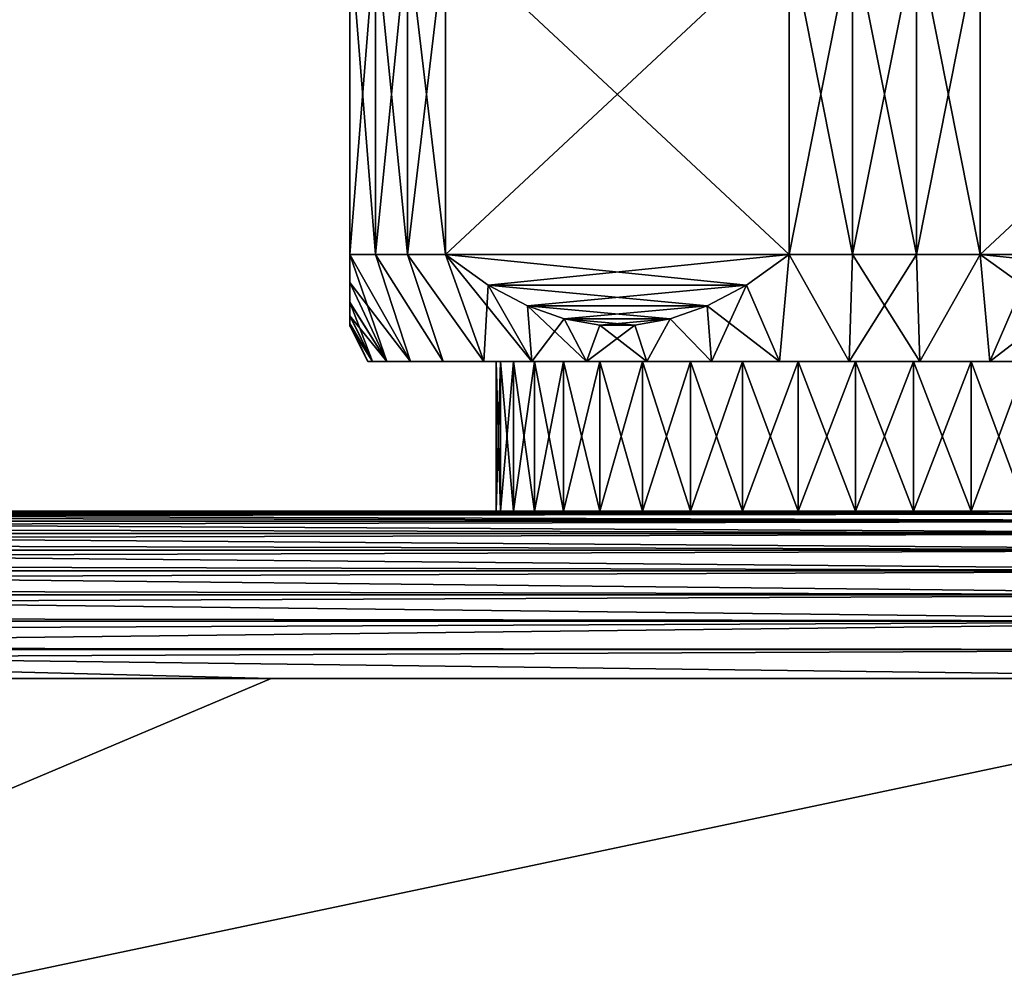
# Model space of a CAD drawing. Header units: metres. Extents: x -105 to 105, y -71 to 59.
# Tile 107 of 117: x 51 to 78, y 5 to 32. Entities that reach past the tile are written whole.
import ezdxf

# ---------------------------------------------------------------- set-up
doc = ezdxf.new("R2010")
doc.units = ezdxf.units.M
doc.layers.add('solid_WAMAS_150_SW0001', color=7, linetype='CONTINUOUS')

msp = doc.modelspace()

# ---------------------------------------------------------------- linework, layer by layer
at = {"layer": 'solid_WAMAS_150_SW0001'}
for points in [[(60, 34.450001, 5.567764), (60, 25.450001, 5.567764), (60.71711, 25.450001, 7.211034)], [(60, 25.450001, -5.567764), (60, 25.450001, 5.567764), (60, 34.450001, 5.567764)], [(60, 34.450001, 5.567764), (60.71711, 25.450001, 7.211034), (60.71711, 34.450001, 7.211034)], [(60, 34.450001, -5.567764), (60, 25.450001, -5.567764), (60, 34.450001, 5.567764)], [(60.71711, 34.450001, -7.211034), (60.71711, 25.450001, -7.211034), (60, 25.450001, -5.567764)], [(60, 34.450001, -5.567764), (60.71711, 34.450001, -7.211034), (60, 25.450001, -5.567764)], [(60.71711, 34.450001, 7.211034), (60.71711, 25.450001, 7.211034), (61.613617, 25.450001, 8.763829)], [(60.71711, 34.450001, 7.211034), (61.613617, 25.450001, 8.763829), (61.613617, 34.450001, 8.763829)], [(61.613617, 34.450001, -8.763829), (61.613617, 25.450001, -8.763829), (60.71711, 25.450001, -7.211034)], [(60.71711, 34.450001, -7.211034), (61.613617, 34.450001, -8.763829), (60.71711, 25.450001, -7.211034)], [(61.613617, 34.450001, 8.763829), (61.613617, 25.450001, 8.763829), (62.678173, 25.450001, 10.206499)], [(61.613617, 34.450001, 8.763829), (62.678173, 25.450001, 10.206499), (62.678173, 34.450001, 10.206499)], [(62.678173, 34.450001, -10.206499), (62.678173, 25.450001, -10.206499), (61.613617, 25.450001, -8.763829)], [(61.613617, 34.450001, -8.763829), (62.678173, 34.450001, -10.206499), (61.613617, 25.450001, -8.763829)], [(72.321823, 34.450001, 15.774263), (62.678173, 25.450001, 10.206499), (72.321823, 25.450001, 15.774263)], [(62.678173, 34.450001, 10.206499), (62.678173, 25.450001, 10.206499), (72.321823, 34.450001, 15.774263)], [(62.678173, 34.450001, -10.206499), (72.321823, 25.450001, -15.774263), (62.678173, 25.450001, -10.206499)], [(72.321823, 34.450001, -15.774263), (72.321823, 25.450001, -15.774263), (62.678173, 34.450001, -10.206499)], [(72.321823, 34.450001, 15.774263), (72.321823, 25.450001, 15.774263), (74.103493, 25.450001, 15.974864)], [(72.321823, 34.450001, 15.774263), (74.103493, 25.450001, 15.974864), (74.103493, 34.450001, 15.974864)], [(74.103493, 34.450001, -15.974864), (74.103493, 25.450001, -15.974864), (72.321823, 25.450001, -15.774263)], [(74.103493, 34.450001, -15.974864), (72.321823, 25.450001, -15.774263), (72.321823, 34.450001, -15.774263)], [(74.103493, 34.450001, 15.974864), (74.103493, 25.450001, 15.974864), (75.896507, 25.450001, 15.974864)], [(74.103493, 34.450001, 15.974864), (75.896507, 25.450001, 15.974864), (75.896507, 34.450001, 15.974864)], [(75.896507, 34.450001, -15.974864), (75.896507, 25.450001, -15.974864), (74.103493, 25.450001, -15.974864)], [(75.896507, 34.450001, -15.974864), (74.103493, 25.450001, -15.974864), (74.103493, 34.450001, -15.974864)], [(75.896507, 34.450001, 15.974864), (75.896507, 25.450001, 15.974864), (77.678177, 25.450001, 15.774263)], [(75.896507, 34.450001, 15.974864), (77.678177, 25.450001, 15.774263), (77.678177, 34.450001, 15.774263)], [(77.678177, 34.450001, -15.774263), (77.678177, 25.450001, -15.774263), (75.896507, 25.450001, -15.974864)], [(77.678177, 34.450001, -15.774263), (75.896507, 25.450001, -15.974864), (75.896507, 34.450001, -15.974864)], [(87.321823, 34.450001, 10.206499), (77.678177, 25.450001, 15.774263), (87.321823, 25.450001, 10.206499)], [(77.678177, 34.450001, 15.774263), (77.678177, 25.450001, 15.774263), (87.321823, 34.450001, 10.206499)], [(77.678177, 34.450001, -15.774263), (87.321823, 25.450001, -10.206499), (77.678177, 25.450001, -15.774263)], [(87.321823, 34.450001, -10.206499), (87.321823, 25.450001, -10.206499), (77.678177, 34.450001, -15.774263)], [(60, 25.450001, -5.567764), (61.700455, 22.450001, -5.776861), (61.037701, 22.450001, -3.912051)], [(60, 25.450001, -5.567764), (60.71711, 25.450001, -7.211034), (61.700455, 22.450001, -5.776861)], [(60, 24.669369, -4.320009), (60, 25.450001, -5.567764), (61.037701, 22.450001, -3.912051)], [(60, 25.450001, 5.567764), (60, 24.667282, 4.316241), (61.700455, 22.450001, 5.776861)], [(60.71711, 25.450001, 7.211034), (60, 25.450001, 5.567764), (61.700455, 22.450001, 5.776861)], [(60, 24.669369, -4.320009), (60, 24.667282, 4.316241), (60, 25.450001, 5.567764)], [(60, 24.669369, -4.320009), (60, 25.450001, 5.567764), (60, 25.450001, -5.567764)], [(60.71711, 25.450001, -7.211034), (62.610931, 22.450001, -7.533991), (61.700455, 22.450001, -5.776861)], [(60.71711, 25.450001, -7.211034), (61.613617, 25.450001, -8.763829), (62.610931, 22.450001, -7.533991)], [(60.71711, 25.450001, 7.211034), (61.700455, 22.450001, 5.776861), (62.610931, 22.450001, 7.533991)], [(61.613617, 25.450001, 8.763829), (60.71711, 25.450001, 7.211034), (62.610931, 22.450001, 7.533991)], [(61.613617, 25.450001, -8.763829), (63.752163, 22.450001, -9.150748), (62.610931, 22.450001, -7.533991)], [(61.613617, 25.450001, -8.763829), (62.678173, 25.450001, -10.206499), (63.752163, 22.450001, -9.150748)], [(61.613617, 25.450001, 8.763829), (62.610931, 22.450001, 7.533991), (63.752163, 22.450001, 9.150748)], [(62.678173, 25.450001, 10.206499), (61.613617, 25.450001, 8.763829), (63.752163, 22.450001, 9.150748)], [(62.678173, 25.450001, -10.206499), (63.878506, 24.593977, -10.899509), (63.752163, 22.450001, -9.150748)], [(62.678173, 25.450001, 10.206499), (63.752163, 22.450001, 9.150748), (65.102921, 22.450001, 10.597063)], [(63.87851, 24.593975, 10.899512), (62.678173, 25.450001, 10.206499), (65.102921, 22.450001, 10.597063)], [(72.321823, 25.450001, 15.774263), (62.678173, 25.450001, 10.206499), (63.87851, 24.593975, 10.899512)], [(62.678173, 25.450001, -10.206499), (72.321823, 25.450001, -15.774263), (71.12149, 24.593975, -15.081249)], [(62.678173, 25.450001, -10.206499), (71.12149, 24.593975, -15.081249), (63.878506, 24.593977, -10.899509)], [(72.321823, 25.450001, 15.774263), (63.87851, 24.593975, 10.899512), (71.121498, 24.593977, 15.081252)], [(71.12149, 24.593975, -15.081249), (72.321823, 25.450001, -15.774263), (72.04985, 22.450001, -14.196712)], [(72.321823, 25.450001, 15.774263), (71.121498, 24.593977, 15.081252), (72.04985, 22.450001, 14.196712)], [(72.321823, 25.450001, -15.774263), (74.010468, 22.450001, -14.466196), (72.04985, 22.450001, -14.196712)], [(72.321823, 25.450001, 15.774263), (72.04985, 22.450001, 14.196712), (74.010468, 22.450001, 14.466196)], [(72.321823, 25.450001, -15.774263), (74.103493, 25.450001, -15.974864), (74.010468, 22.450001, -14.466196)], [(74.103493, 25.450001, 15.974864), (72.321823, 25.450001, 15.774263), (74.010468, 22.450001, 14.466196)], [(75.896507, 25.450001, -15.974864), (75.989532, 22.450001, -14.466196), (74.010468, 22.450001, -14.466196)], [(74.103493, 25.450001, -15.974864), (75.896507, 25.450001, -15.974864), (74.010468, 22.450001, -14.466196)], [(74.103493, 25.450001, 15.974864), (74.010468, 22.450001, 14.466196), (75.989532, 22.450001, 14.466196)], [(75.896507, 25.450001, 15.974864), (74.103493, 25.450001, 15.974864), (75.989532, 22.450001, 14.466196)], [(75.896507, 25.450001, -15.974864), (77.678177, 25.450001, -15.774263), (75.989532, 22.450001, -14.466196)], [(77.678177, 25.450001, 15.774263), (75.896507, 25.450001, 15.974864), (75.989532, 22.450001, 14.466196)], [(77.678177, 25.450001, -15.774263), (77.95015, 22.450001, -14.196712), (75.989532, 22.450001, -14.466196)], [(77.678177, 25.450001, 15.774263), (75.989532, 22.450001, 14.466196), (77.95015, 22.450001, 14.196712)], [(77.678177, 25.450001, -15.774263), (78.878502, 24.593977, -15.081252), (77.95015, 22.450001, -14.196712)], [(78.87851, 24.593975, 15.081249), (77.678177, 25.450001, 15.774263), (77.95015, 22.450001, 14.196712)], [(87.321823, 25.450001, 10.206499), (77.678177, 25.450001, 15.774263), (78.87851, 24.593975, 15.081249)], [(77.678177, 25.450001, -15.774263), (87.321823, 25.450001, -10.206499), (86.12149, 24.593975, -10.899512)], [(77.678177, 25.450001, -15.774263), (86.12149, 24.593975, -10.899512), (78.878502, 24.593977, -15.081252)], [(60, 24.110891, -3.165866), (60, 24.669369, -4.320009), (61.037701, 22.450001, -3.912051)], [(60, 24.110891, -3.165866), (60, 24.667282, 4.316241), (60, 24.669369, -4.320009)], [(60, 24.667282, 4.316241), (61.037701, 22.450001, 3.912051), (61.700455, 22.450001, 5.776861)], [(60, 24.667282, 4.316241), (60, 24.108868, 3.160959), (61.037701, 22.450001, 3.912051)], [(60, 24.110891, -3.165866), (60, 24.108868, 3.160959), (60, 24.667282, 4.316241)], [(63.878506, 24.593977, -10.899509), (65.102921, 22.450001, -10.597063), (63.752163, 22.450001, -9.150748)], [(63.878506, 24.593977, -10.899509), (64.978249, 24.010044, -11.534449), (65.102921, 22.450001, -10.597063)], [(63.878506, 24.593977, -10.899509), (71.12149, 24.593975, -15.081249), (70.021751, 24.010044, -14.446314)], [(63.878506, 24.593977, -10.899509), (70.021751, 24.010044, -14.446314), (64.978249, 24.010044, -11.534449)], [(71.121498, 24.593977, 15.081252), (63.87851, 24.593975, 10.899512), (64.978249, 24.010044, 11.534449)], [(64.978249, 24.010044, 11.534449), (63.87851, 24.593975, 10.899512), (65.102921, 22.450001, 10.597063)], [(71.121498, 24.593977, 15.081252), (64.978249, 24.010044, 11.534449), (70.021751, 24.010044, 14.446314)], [(71.121498, 24.593977, 15.081252), (70.021751, 24.010044, 14.446314), (72.04985, 22.450001, 14.196712)], [(70.021751, 24.010044, -14.446314), (71.12149, 24.593975, -15.081249), (70.144279, 22.450001, -13.662795)], [(71.12149, 24.593975, -15.081249), (72.04985, 22.450001, -14.196712), (70.144279, 22.450001, -13.662795)], [(78.878502, 24.593977, -15.081252), (79.978249, 24.010044, -14.446314), (77.95015, 22.450001, -14.196712)], [(78.87851, 24.593975, 15.081249), (77.95015, 22.450001, 14.196712), (79.855721, 22.450001, 13.662795)], [(60, 24.110891, -3.165866), (61.037701, 22.450001, -3.912051), (60.635044, 22.450001, -1.974346)], [(60, 23.736134, -2.076649), (60, 24.110891, -3.165866), (60.635044, 22.450001, -1.974346)], [(60, 23.736134, -2.076649), (60, 24.108868, 3.160959), (60, 24.110891, -3.165866)], [(60, 24.108868, 3.160959), (60, 23.734974, 2.072417), (61.037701, 22.450001, 3.912051)], [(60, 23.736134, -2.076649), (60, 23.734974, 2.072417), (60, 24.108868, 3.160959)], [(64.978249, 24.010044, -11.534449), (66.012009, 23.64616, -12.13129), (65.102921, 22.450001, -10.597063)], [(64.978249, 24.010044, 11.534449), (65.102921, 22.450001, 10.597063), (66.638138, 22.450001, 11.846061)], [(66.012009, 23.646162, 12.131289), (64.978249, 24.010044, 11.534449), (66.638138, 22.450001, 11.846061)], [(70.021751, 24.010044, 14.446314), (64.978249, 24.010044, 11.534449), (66.012009, 23.646162, 12.131289)], [(64.978249, 24.010044, -11.534449), (70.021751, 24.010044, -14.446314), (68.987991, 23.646162, -13.849474)], [(64.978249, 24.010044, -11.534449), (68.987991, 23.646162, -13.849474), (66.012009, 23.64616, -12.13129)], [(70.021751, 24.010044, 14.446314), (66.012009, 23.646162, 12.131289), (68.987991, 23.64616, 13.849471)], [(68.987991, 23.646162, -13.849474), (70.021751, 24.010044, -14.446314), (70.144279, 22.450001, -13.662795)], [(70.021751, 24.010044, 14.446314), (68.987991, 23.64616, 13.849471), (70.144279, 22.450001, 13.662795)], [(70.021751, 24.010044, 14.446314), (70.144279, 22.450001, 13.662795), (72.04985, 22.450001, 14.196712)], [(79.978249, 24.010044, -14.446314), (79.855721, 22.450001, -13.662795), (77.95015, 22.450001, -14.196712)], [(60, 23.52043, -1.028423), (60, 23.736134, -2.076649), (60.635044, 22.450001, -1.974346)], [(60, 23.52043, -1.028423), (60, 23.734974, 2.072417), (60, 23.736134, -2.076649)], [(60, 23.734974, 2.072417), (60.635044, 22.450001, 1.974346), (61.037701, 22.450001, 3.912051)], [(60, 23.734974, 2.072417), (60, 23.520102, 1.026024), (60.635044, 22.450001, 1.974346)], [(60, 23.52043, -1.028423), (60, 23.520102, 1.026024), (60, 23.734974, 2.072417)], [(60, 23.52043, -1.028423), (60.635044, 22.450001, -1.974346), (60.5, 22.450001)], [(60, 23.52043, -1.028423), (60.5, 22.450001), (60, 23.450001)], [(60, 23.52043, -1.028423), (60, 23.450001), (60, 23.520102, 1.026024)], [(60, 23.520102, 1.026024), (60, 23.450001), (60.635044, 22.450001, 1.974346)], [(66.012009, 23.64616, -12.13129), (66.638138, 22.450001, -11.846061), (65.102921, 22.450001, -10.597063)], [(67.008034, 23.471506, 12.706343), (66.012009, 23.646162, 12.131289), (66.638138, 22.450001, 11.846061)], [(68.987991, 23.64616, 13.849471), (66.012009, 23.646162, 12.131289), (67.008034, 23.471506, 12.706343)], [(66.012009, 23.64616, -12.13129), (68.987991, 23.646162, -13.849474), (67.991966, 23.471506, -13.274419)], [(66.012009, 23.64616, -12.13129), (67.008041, 23.471506, -12.706347), (66.638138, 22.450001, -11.846061)], [(66.012009, 23.64616, -12.13129), (67.991966, 23.471506, -13.274419), (67.008041, 23.471506, -12.706347)], [(68.987991, 23.64616, 13.849471), (67.008034, 23.471506, 12.706343), (67.991959, 23.471506, 13.274415)], [(68.987991, 23.64616, 13.849471), (67.991959, 23.471506, 13.274415), (68.32914, 22.450001, 12.874376)], [(67.991966, 23.471506, -13.274419), (68.987991, 23.646162, -13.849474), (68.32914, 22.450001, -12.874376)], [(68.987991, 23.646162, -13.849474), (70.144279, 22.450001, -13.662795), (68.32914, 22.450001, -12.874376)], [(68.987991, 23.64616, 13.849471), (68.32914, 22.450001, 12.874376), (70.144279, 22.450001, 13.662795)], [(60, 23.450001), (60.5, 22.450001), (60.635044, 22.450001, 1.974346)], [(67.991966, 23.471506, -13.274419), (68.32914, 22.450001, -12.874376), (66.638138, 22.450001, -11.846061)], [(67.008041, 23.471506, -12.706347), (67.991966, 23.471506, -13.274419), (66.638138, 22.450001, -11.846061)], [(67.008034, 23.471506, 12.706343), (66.638138, 22.450001, 11.846061), (68.32914, 22.450001, 12.874376)], [(67.991959, 23.471506, 13.274415), (67.008034, 23.471506, 12.706343), (68.32914, 22.450001, 12.874376)], [(60.5, 22.450001), (64.099998, 22.450001), (64.221741, 22.450001, 1.624555)], [(60.5, 22.450001), (60.635044, 22.450001, -1.974346), (64.099998, 22.450001)], [(60.635044, 22.450001, 1.974346), (60.5, 22.450001), (64.221741, 22.450001, 1.624555)], [(60.635044, 22.450001, -1.974346), (64.221741, 22.450001, -1.624555), (64.099998, 22.450001)], [(60.635044, 22.450001, 1.974346), (64.221741, 22.450001, 1.624555), (64.584259, 22.450001, 3.212844)], [(61.037701, 22.450001, 3.912051), (60.635044, 22.450001, 1.974346), (64.584259, 22.450001, 3.212844)], [(60.635044, 22.450001, -1.974346), (64.584259, 22.450001, -3.212844), (64.221741, 22.450001, -1.624555)], [(60.635044, 22.450001, -1.974346), (61.037701, 22.450001, -3.912051), (64.584259, 22.450001, -3.212844)], [(61.037701, 22.450001, 3.912051), (64.584259, 22.450001, 3.212844), (65.179436, 22.450001, 4.729321)], [(61.700455, 22.450001, 5.776861), (61.037701, 22.450001, 3.912051), (65.179436, 22.450001, 4.729321)], [(61.037701, 22.450001, -3.912051), (65.179436, 22.450001, -4.729321), (64.584259, 22.450001, -3.212844)], [(61.037701, 22.450001, -3.912051), (61.700455, 22.450001, -5.776861), (65.179436, 22.450001, -4.729321)], [(61.700455, 22.450001, 5.776861), (65.179436, 22.450001, 4.729321), (65.994003, 22.450001, 6.140199)], [(61.700455, 22.450001, 5.776861), (65.994003, 22.450001, 6.140199), (67.009727, 22.450001, 7.413873)], [(62.610931, 22.450001, 7.533991), (61.700455, 22.450001, 5.776861), (67.009727, 22.450001, 7.413873)], [(61.700455, 22.450001, -5.776861), (65.994003, 22.450001, -6.140199), (65.179436, 22.450001, -4.729321)], [(61.700455, 22.450001, -5.776861), (62.610931, 22.450001, -7.533991), (65.994003, 22.450001, -6.140199)], [(62.610931, 22.450001, 7.533991), (67.009727, 22.450001, 7.413873), (68.203964, 22.450001, 8.521966)], [(63.752163, 22.450001, 9.150748), (62.610931, 22.450001, 7.533991), (68.203964, 22.450001, 8.521966)], [(62.610931, 22.450001, -7.533991), (68.203964, 22.450001, -8.521966), (67.009727, 22.450001, -7.413873)], [(62.610931, 22.450001, -7.533991), (63.752163, 22.450001, -9.150748), (68.203964, 22.450001, -8.521966)], [(62.610931, 22.450001, -7.533991), (67.009727, 22.450001, -7.413873), (65.994003, 22.450001, -6.140199)], [(63.752163, 22.450001, 9.150748), (68.203964, 22.450001, 8.521966), (69.550003, 22.450001, 9.439677)], [(63.752163, 22.450001, 9.150748), (69.550003, 22.450001, 9.439677), (71.017776, 22.450001, 10.146522)], [(65.102921, 22.450001, 10.597063), (63.752163, 22.450001, 9.150748), (71.017776, 22.450001, 10.146522)], [(63.752163, 22.450001, -9.150748), (69.550003, 22.450001, -9.439677), (68.203964, 22.450001, -8.521966)], [(63.752163, 22.450001, -9.150748), (65.102921, 22.450001, -10.597063), (69.550003, 22.450001, -9.439677)], [(64.221741, 22.450001, -1.624555), (64.221741, 18.25, -1.624555), (64.099998, 18.25)], [(64.099998, 22.450001), (64.099998, 18.25), (64.221741, 18.25, 1.624555)], [(64.221741, 22.450001, -1.624555), (64.099998, 18.25), (64.099998, 22.450001)], [(64.221741, 22.450001, 1.624555), (64.099998, 22.450001), (64.221741, 18.25, 1.624555)], [(64.584259, 22.450001, -3.212844), (64.584259, 18.25, -3.212844), (64.221741, 18.25, -1.624555)], [(64.221741, 22.450001, -1.624555), (64.584259, 22.450001, -3.212844), (64.221741, 18.25, -1.624555)], [(64.221741, 22.450001, 1.624555), (64.221741, 18.25, 1.624555), (64.584259, 18.25, 3.212844)], [(64.584259, 22.450001, 3.212844), (64.221741, 22.450001, 1.624555), (64.584259, 18.25, 3.212844)], [(65.179436, 22.450001, -4.729321), (65.179436, 18.25, -4.729321), (64.584259, 18.25, -3.212844)], [(64.584259, 22.450001, -3.212844), (65.179436, 22.450001, -4.729321), (64.584259, 18.25, -3.212844)], [(64.584259, 22.450001, 3.212844), (64.584259, 18.25, 3.212844), (65.179436, 18.25, 4.729321)], [(65.179436, 22.450001, 4.729321), (64.584259, 22.450001, 3.212844), (65.179436, 18.25, 4.729321)], [(65.102921, 22.450001, 10.597063), (71.017776, 22.450001, 10.146522), (72.574532, 22.450001, 10.626717)], [(65.102921, 22.450001, 10.597063), (72.574532, 22.450001, 10.626717), (74.185432, 22.450001, 10.86952)], [(83.361862, 22.450001, 11.846061), (65.102921, 22.450001, 10.597063), (74.185432, 22.450001, 10.86952)], [(65.102921, 22.450001, -10.597063), (72.574532, 22.450001, -10.626717), (71.017776, 22.450001, -10.146522)], [(65.102921, 22.450001, -10.597063), (66.638138, 22.450001, -11.846061), (72.574532, 22.450001, -10.626717)], [(65.102921, 22.450001, -10.597063), (71.017776, 22.450001, -10.146522), (69.550003, 22.450001, -9.439677)], [(83.361862, 22.450001, 11.846061), (66.638138, 22.450001, 11.846061), (65.102921, 22.450001, 10.597063)], [(65.994003, 22.450001, -6.140199), (65.994003, 18.25, -6.140199), (65.179436, 18.25, -4.729321)], [(65.179436, 22.450001, -4.729321), (65.994003, 22.450001, -6.140199), (65.179436, 18.25, -4.729321)], [(65.179436, 22.450001, 4.729321), (65.179436, 18.25, 4.729321), (65.994003, 18.25, 6.140199)], [(65.994003, 22.450001, 6.140199), (65.179436, 22.450001, 4.729321), (65.994003, 18.25, 6.140199)], [(67.009727, 22.450001, -7.413873), (67.009727, 18.25, -7.413873), (65.994003, 18.25, -6.140199)], [(65.994003, 22.450001, -6.140199), (67.009727, 22.450001, -7.413873), (65.994003, 18.25, -6.140199)], [(65.994003, 22.450001, 6.140199), (65.994003, 18.25, 6.140199), (67.009727, 18.25, 7.413873)], [(67.009727, 22.450001, 7.413873), (65.994003, 22.450001, 6.140199), (67.009727, 18.25, 7.413873)], [(66.638138, 22.450001, -11.846061), (75.814568, 22.450001, -10.86952), (74.185432, 22.450001, -10.86952)], [(66.638138, 22.450001, -11.846061), (84.897079, 22.450001, -10.597063), (75.814568, 22.450001, -10.86952)], [(66.638138, 22.450001, -11.846061), (74.185432, 22.450001, -10.86952), (72.574532, 22.450001, -10.626717)], [(66.638138, 22.450001, -11.846061), (83.361862, 22.450001, -11.846061), (84.897079, 22.450001, -10.597063)], [(66.638138, 22.450001, -11.846061), (68.32914, 22.450001, -12.874376), (83.361862, 22.450001, -11.846061)], [(81.67086, 22.450001, 12.874376), (68.32914, 22.450001, 12.874376), (66.638138, 22.450001, 11.846061)], [(83.361862, 22.450001, 11.846061), (81.67086, 22.450001, 12.874376), (66.638138, 22.450001, 11.846061)], [(68.203964, 22.450001, -8.521966), (68.203964, 18.25, -8.521966), (67.009727, 18.25, -7.413873)], [(67.009727, 22.450001, -7.413873), (68.203964, 22.450001, -8.521966), (67.009727, 18.25, -7.413873)], [(67.009727, 22.450001, 7.413873), (67.009727, 18.25, 7.413873), (68.203964, 18.25, 8.521966)], [(68.203964, 22.450001, 8.521966), (67.009727, 22.450001, 7.413873), (68.203964, 18.25, 8.521966)], [(69.550003, 22.450001, -9.439677), (69.550003, 18.25, -9.439677), (68.203964, 18.25, -8.521966)], [(68.203964, 22.450001, -8.521966), (69.550003, 22.450001, -9.439677), (68.203964, 18.25, -8.521966)], [(68.203964, 22.450001, 8.521966), (68.203964, 18.25, 8.521966), (69.550003, 18.25, 9.439677)], [(69.550003, 22.450001, 9.439677), (68.203964, 22.450001, 8.521966), (69.550003, 18.25, 9.439677)], [(68.32914, 22.450001, -12.874376), (81.67086, 22.450001, -12.874376), (83.361862, 22.450001, -11.846061)], [(68.32914, 22.450001, -12.874376), (70.144279, 22.450001, -13.662795), (81.67086, 22.450001, -12.874376)], [(79.855721, 22.450001, 13.662795), (70.144279, 22.450001, 13.662795), (68.32914, 22.450001, 12.874376)], [(81.67086, 22.450001, 12.874376), (79.855721, 22.450001, 13.662795), (68.32914, 22.450001, 12.874376)], [(71.017776, 22.450001, -10.146522), (71.017776, 18.25, -10.146522), (69.550003, 18.25, -9.439677)], [(69.550003, 22.450001, -9.439677), (71.017776, 22.450001, -10.146522), (69.550003, 18.25, -9.439677)], [(69.550003, 22.450001, 9.439677), (69.550003, 18.25, 9.439677), (71.017776, 18.25, 10.146522)], [(71.017776, 22.450001, 10.146522), (69.550003, 22.450001, 9.439677), (71.017776, 18.25, 10.146522)], [(70.144279, 22.450001, -13.662795), (79.855721, 22.450001, -13.662795), (81.67086, 22.450001, -12.874376)], [(70.144279, 22.450001, -13.662795), (72.04985, 22.450001, -14.196712), (79.855721, 22.450001, -13.662795)], [(77.95015, 22.450001, 14.196712), (72.04985, 22.450001, 14.196712), (70.144279, 22.450001, 13.662795)], [(79.855721, 22.450001, 13.662795), (77.95015, 22.450001, 14.196712), (70.144279, 22.450001, 13.662795)], [(72.574532, 22.450001, -10.626717), (72.574532, 18.25, -10.626717), (71.017776, 18.25, -10.146522)], [(71.017776, 22.450001, -10.146522), (72.574532, 22.450001, -10.626717), (71.017776, 18.25, -10.146522)], [(71.017776, 22.450001, 10.146522), (71.017776, 18.25, 10.146522), (72.574532, 18.25, 10.626717)], [(72.574532, 22.450001, 10.626717), (71.017776, 22.450001, 10.146522), (72.574532, 18.25, 10.626717)], [(72.04985, 22.450001, -14.196712), (77.95015, 22.450001, -14.196712), (79.855721, 22.450001, -13.662795)], [(72.04985, 22.450001, -14.196712), (74.010468, 22.450001, -14.466196), (77.95015, 22.450001, -14.196712)], [(75.989532, 22.450001, 14.466196), (74.010468, 22.450001, 14.466196), (72.04985, 22.450001, 14.196712)], [(77.95015, 22.450001, 14.196712), (75.989532, 22.450001, 14.466196), (72.04985, 22.450001, 14.196712)], [(74.185432, 22.450001, -10.86952), (74.185432, 18.25, -10.86952), (72.574532, 18.25, -10.626717)], [(72.574532, 22.450001, -10.626717), (74.185432, 22.450001, -10.86952), (72.574532, 18.25, -10.626717)], [(72.574532, 22.450001, 10.626717), (72.574532, 18.25, 10.626717), (74.185432, 18.25, 10.86952)], [(74.185432, 22.450001, 10.86952), (72.574532, 22.450001, 10.626717), (74.185432, 18.25, 10.86952)], [(74.010468, 22.450001, -14.466196), (75.989532, 22.450001, -14.466196), (77.95015, 22.450001, -14.196712)], [(75.814568, 22.450001, -10.86952), (75.814568, 18.25, -10.86952), (74.185432, 18.25, -10.86952)], [(74.185432, 22.450001, -10.86952), (75.814568, 22.450001, -10.86952), (74.185432, 18.25, -10.86952)], [(74.185432, 22.450001, 10.86952), (74.185432, 18.25, 10.86952), (75.814568, 18.25, 10.86952)], [(75.814568, 22.450001, 10.86952), (74.185432, 22.450001, 10.86952), (75.814568, 18.25, 10.86952)], [(83.361862, 22.450001, 11.846061), (74.185432, 22.450001, 10.86952), (75.814568, 22.450001, 10.86952)], [(77.425468, 22.450001, -10.626717), (77.425468, 18.25, -10.626717), (75.814568, 18.25, -10.86952)], [(75.814568, 22.450001, -10.86952), (77.425468, 22.450001, -10.626717), (75.814568, 18.25, -10.86952)], [(75.814568, 22.450001, 10.86952), (75.814568, 18.25, 10.86952), (77.425468, 18.25, 10.626717)], [(77.425468, 22.450001, 10.626717), (75.814568, 22.450001, 10.86952), (77.425468, 18.25, 10.626717)], [(83.361862, 22.450001, 11.846061), (75.814568, 22.450001, 10.86952), (77.425468, 22.450001, 10.626717)], [(84.897079, 22.450001, -10.597063), (77.425468, 22.450001, -10.626717), (75.814568, 22.450001, -10.86952)], [(78.982224, 22.450001, -10.146522), (78.982224, 18.25, -10.146522), (77.425468, 18.25, -10.626717)], [(77.425468, 22.450001, -10.626717), (78.982224, 22.450001, -10.146522), (77.425468, 18.25, -10.626717)], [(77.425468, 22.450001, 10.626717), (77.425468, 18.25, 10.626717), (78.982224, 18.25, 10.146522)], [(78.982224, 22.450001, 10.146522), (77.425468, 22.450001, 10.626717), (78.982224, 18.25, 10.146522)], [(84.897079, 22.450001, 10.597063), (77.425468, 22.450001, 10.626717), (78.982224, 22.450001, 10.146522)], [(84.897079, 22.450001, 10.597063), (83.361862, 22.450001, 11.846061), (77.425468, 22.450001, 10.626717)], [(84.897079, 22.450001, -10.597063), (78.982224, 22.450001, -10.146522), (77.425468, 22.450001, -10.626717)], [(-75.814568, 18.25, 10.86952), (-90, 18.25, 12.05), (90, 18.25, 12.05)], [(-90, 18.178596, 12.866146), (90, 18.25, 12.05), (-90, 18.25, 12.05)], [(90, 18.178596, 12.866146), (90, 18.25, 12.05), (-90, 18.178596, 12.866146)], [(-74.185432, 18.25, 10.86952), (-75.814568, 18.25, 10.86952), (90, 18.25, 12.05)], [(-72.574532, 18.25, 10.626717), (-74.185432, 18.25, 10.86952), (90, 18.25, 12.05)], [(-71.017776, 18.25, 10.146522), (-72.574532, 18.25, 10.626717), (90, 18.25, 12.05)], [(-69.550003, 18.25, 9.439677), (-71.017776, 18.25, 10.146522), (90, 18.25, 12.05)], [(-68.203964, 18.25, 8.521966), (-69.550003, 18.25, 9.439677), (90, 18.25, 12.05)], [(-67.009727, 18.25, 7.413873), (-68.203964, 18.25, 8.521966), (90, 18.25, 12.05)], [(-65.994003, 18.25, 6.140199), (-67.009727, 18.25, 7.413873), (90, 18.25, 12.05)], [(-65.179436, 18.25, 4.729321), (-65.994003, 18.25, 6.140199), (90, 18.25, 12.05)], [(-64.584259, 18.25, 3.212844), (-65.179436, 18.25, 4.729321), (90, 18.25, 12.05)], [(-64.221741, 18.25, 1.624555), (-64.584259, 18.25, 3.212844), (90, 18.25, 12.05)], [(74.185432, 18.25, 10.86952), (-64.221741, 18.25, 1.624555), (90, 18.25, 12.05)], [(74.185432, 18.25, 10.86952), (-64.099998, 18.25), (-64.221741, 18.25, 1.624555)], [(72.574532, 18.25, 10.626717), (-57.793198, 18.25, -12.050066), (-64.099998, 18.25)], [(74.185432, 18.25, 10.86952), (72.574532, 18.25, 10.626717), (-64.099998, 18.25)], [(72.574532, 18.25, 10.626717), (-25.726921, 18.25, -12.050113), (-57.793198, 18.25, -12.050066)], [(72.574532, 18.25, 10.626717), (-24.917927, 18.25, -12.103674), (-25.726921, 18.25, -12.050113)], [(72.574532, 18.25, 10.626717), (-24.496164, 18.25, -12.172954), (-24.917927, 18.25, -12.103674)], [(72.574532, 18.25, 10.626717), (-24.065376, 18.25, -12.272448), (-24.496164, 18.25, -12.172954)], [(72.574532, 18.25, 10.626717), (-23.626657, 18.25, -12.403544), (-24.065376, 18.25, -12.272448)], [(72.574532, 18.25, 10.626717), (-23.181065, 18.25, -12.567706), (-23.626657, 18.25, -12.403544)], [(72.574532, 18.25, 10.626717), (-22.729717, 18.25, -12.766486), (-23.181065, 18.25, -12.567706)], [(72.574532, 18.25, 10.626717), (-22.273928, 18.25, -13.001479), (-22.729717, 18.25, -12.766486)], [(72.574532, 18.25, 10.626717), (-21.814255, 18.25, -13.274734), (-22.273928, 18.25, -13.001479)], [(72.574532, 18.25, 10.626717), (-21.350466, 18.25, -13.589092), (-21.814255, 18.25, -13.274734)], [(72.574532, 18.25, 10.626717), (-20.882088, 18.25, -13.948215), (-21.350466, 18.25, -13.589092)], [(72.574532, 18.25, 10.626717), (-20.407223, 18.25, -14.357742), (-20.882088, 18.25, -13.948215)], [(72.574532, 18.25, 10.626717), (-19.920738, 18.25, -14.827411), (-20.407223, 18.25, -14.357742)], [(72.574532, 18.25, 10.626717), (-19.410824, 18.25, -15.376492), (-19.920738, 18.25, -14.827411)], [(72.574532, 18.25, 10.626717), (-19.046295, 18.25, -15.805462), (-19.410824, 18.25, -15.376492)], [(72.574532, 18.25, 10.626717), (-18.659809, 18.25, -16.290936), (-19.046295, 18.25, -15.805462)], [(72.574532, 18.25, 10.626717), (-18.265509, 18.25, -16.815355), (-18.659809, 18.25, -16.290936)], [(71.017776, 18.25, 10.146522), (-17.9063, 18.25, -17.312187), (-18.265509, 18.25, -16.815355)], [(72.574532, 18.25, 10.626717), (71.017776, 18.25, 10.146522), (-18.265509, 18.25, -16.815355)], [(71.017776, 18.25, 10.146522), (-17.581409, 18.25, -17.768999), (-17.9063, 18.25, -17.312187)], [(71.017776, 18.25, 10.146522), (-17.281319, 18.25, -18.190563), (-17.581409, 18.25, -17.768999)], [(71.017776, 18.25, 10.146522), (-16.871252, 18.25, -18.754192), (-17.281319, 18.25, -18.190563)], [(71.017776, 18.25, 10.146522), (-16.509266, 18.25, -19.228603), (-16.871252, 18.25, -18.754192)], [(71.017776, 18.25, 10.146522), (-15.560551, 18.25, -20.352007), (-16.509266, 18.25, -19.228603)], [(71.017776, 18.25, 10.146522), (-14.0318, 18.25, -21.873718), (-15.560551, 18.25, -20.352007)], [(71.017776, 18.25, 10.146522), (-13.045781, 18.25, -22.70623), (-14.0318, 18.25, -21.873718)], [(71.017776, 18.25, 10.146522), (-12.010622, 18.25, -23.476282), (-13.045781, 18.25, -22.70623)], [(71.017776, 18.25, 10.146522), (-10.929827, 18.25, -24.181505), (-12.010622, 18.25, -23.476282)], [(71.017776, 18.25, 10.146522), (-9.807775, 18.25, -24.818993), (-10.929827, 18.25, -24.181505)], [(71.017776, 18.25, 10.146522), (-8.648756, 18.25, -25.386326), (-9.807775, 18.25, -24.818993)], [(71.017776, 18.25, 10.146522), (-7.457023, 18.25, -25.881424), (-8.648756, 18.25, -25.386326)], [(71.017776, 18.25, 10.146522), (-6.237159, 18.25, -26.302376), (-7.457023, 18.25, -25.881424)], [(71.017776, 18.25, 10.146522), (22.765793, 18.25, -12.74932), (-6.237159, 18.25, -26.302376)], [(71.017776, 18.25, 10.146522), (23.211617, 18.25, -12.555382), (22.765793, 18.25, -12.74932)], [(71.017776, 18.25, 10.146522), (23.651634, 18.25, -12.395218), (23.211617, 18.25, -12.555382)], [(71.017776, 18.25, 10.146522), (24.08502, 18.25, -12.267237), (23.651634, 18.25, -12.395218)], [(71.017776, 18.25, 10.146522), (24.510643, 18.25, -12.170074), (24.08502, 18.25, -12.267237)], [(69.550003, 18.25, 9.439677), (24.927124, 18.25, -12.102442), (24.510643, 18.25, -12.170074)], [(71.017776, 18.25, 10.146522), (69.550003, 18.25, 9.439677), (24.510643, 18.25, -12.170074)], [(69.550003, 18.25, 9.439677), (25.333151, 18.25, -12.062943), (24.927124, 18.25, -12.102442)], [(69.550003, 18.25, 9.439677), (25.726921, 18.25, -12.050113), (25.333151, 18.25, -12.062943)], [(65.179436, 18.25, 4.729321), (57.784313, 18.25, -12.050066), (25.726921, 18.25, -12.050113)], [(90, 18.178659, -12.865795), (25.726921, 18.25, -12.050113), (57.784313, 18.25, -12.050066)], [(65.994003, 18.25, 6.140199), (65.179436, 18.25, 4.729321), (25.726921, 18.25, -12.050113)], [(67.009727, 18.25, 7.413873), (65.994003, 18.25, 6.140199), (25.726921, 18.25, -12.050113)], [(68.203964, 18.25, 8.521966), (67.009727, 18.25, 7.413873), (25.726921, 18.25, -12.050113)], [(69.550003, 18.25, 9.439677), (68.203964, 18.25, 8.521966), (25.726921, 18.25, -12.050113)], [(25.726921, 18.234947, -12.425961), (25.726921, 18.25, -12.050113), (90, 18.178659, -12.865795)], [(25.726921, 18.178598, -12.86624), (25.726921, 18.234947, -12.425961), (90, 18.178659, -12.865795)], [(75.814568, 18.25, -10.86952), (90, 18.25, -12.050002), (57.784313, 18.25, -12.050066)], [(90, 18.178659, -12.865795), (57.784313, 18.25, -12.050066), (90, 18.25, -12.050002)], [(74.185432, 18.25, -10.86952), (75.814568, 18.25, -10.86952), (57.784313, 18.25, -12.050066)], [(72.574532, 18.25, -10.626717), (74.185432, 18.25, -10.86952), (57.784313, 18.25, -12.050066)], [(71.017776, 18.25, -10.146522), (72.574532, 18.25, -10.626717), (57.784313, 18.25, -12.050066)], [(69.550003, 18.25, -9.439677), (71.017776, 18.25, -10.146522), (57.784313, 18.25, -12.050066)], [(68.203964, 18.25, -8.521966), (69.550003, 18.25, -9.439677), (57.784313, 18.25, -12.050066)], [(67.009727, 18.25, -7.413873), (68.203964, 18.25, -8.521966), (57.784313, 18.25, -12.050066)], [(65.994003, 18.25, -6.140199), (67.009727, 18.25, -7.413873), (57.784313, 18.25, -12.050066)], [(65.179436, 18.25, -4.729321), (65.994003, 18.25, -6.140199), (57.784313, 18.25, -12.050066)], [(64.584259, 18.25, -3.212844), (65.179436, 18.25, -4.729321), (57.784313, 18.25, -12.050066)], [(64.221741, 18.25, -1.624555), (64.584259, 18.25, -3.212844), (57.784313, 18.25, -12.050066)], [(64.099998, 18.25), (64.221741, 18.25, -1.624555), (57.784313, 18.25, -12.050066)], [(64.221741, 18.25, 1.624555), (64.099998, 18.25), (57.784313, 18.25, -12.050066)], [(64.584259, 18.25, 3.212844), (64.221741, 18.25, 1.624555), (57.784313, 18.25, -12.050066)], [(65.179436, 18.25, 4.729321), (64.584259, 18.25, 3.212844), (57.784313, 18.25, -12.050066)], [(75.814568, 18.25, 10.86952), (74.185432, 18.25, 10.86952), (90, 18.25, 12.05)], [(75.814568, 18.25, -10.86952), (77.425468, 18.25, -10.626717), (90, 18.25, -12.050002)], [(77.425468, 18.25, 10.626717), (75.814568, 18.25, 10.86952), (90, 18.25, 12.05)], [(77.425468, 18.25, -10.626717), (78.982224, 18.25, -10.146522), (90, 18.25, -12.050002)], [(78.982224, 18.25, 10.146522), (77.425468, 18.25, 10.626717), (90, 18.25, 12.05)], [(90, 18.178596, 12.866146), (-90, 18.178596, 12.866146), (-90, 17.966555, 13.657495)], [(90, 17.966555, 13.657495), (90, 18.178596, 12.866146), (-90, 17.966555, 13.657495)], [(90, 17.966555, 13.657495), (-90, 17.966555, 13.657495), (-90, 17.620319, 14.4)], [(90, 17.620319, 14.4), (90, 17.966555, 13.657495), (-90, 17.620319, 14.4)], [(25.726921, 18.178598, -12.86624), (90, 18.178659, -12.865795), (90, 17.966593, -13.657395)], [(25.726923, 18.083982, -13.28824), (25.726921, 18.178598, -12.86624), (90, 17.966593, -13.657395)], [(25.726923, 17.966562, -13.657569), (25.726923, 18.083982, -13.28824), (90, 17.966593, -13.657395)], [(25.726923, 17.966562, -13.657569), (90, 17.966593, -13.657395), (90, 17.620434, -14.399803)], [(25.726923, 17.775728, -14.107568), (25.726923, 17.966562, -13.657569), (90, 17.620434, -14.399803)], [(25.726923, 17.620335, -14.400057), (25.726923, 17.775728, -14.107568), (90, 17.620434, -14.399803)], [(90, 17.620319, 14.4), (-90, 17.620319, 14.4), (-90, 17.15041, 15.071102)], [(90, 17.15041, 15.071102), (90, 17.620319, 14.4), (-90, 17.15041, 15.071102)], [(25.726923, 17.620335, -14.400057), (90, 17.620434, -14.399803), (90, 17.150732, -15.070717)], [(25.726923, 17.320875, -14.855516), (25.726923, 17.620335, -14.400057), (90, 17.150732, -15.070717)], [(90, 17.15041, 15.071102), (-90, 17.15041, 15.071102), (-90, 16.571102, 15.650409)], [(90, 16.571102, 15.650409), (90, 17.15041, 15.071102), (-90, 16.571102, 15.650409)], [(25.726923, 17.150434, -15.071142), (25.726923, 17.320875, -14.855516), (90, 17.150732, -15.070717)], [(25.726923, 17.150434, -15.071142), (90, 17.150732, -15.070717), (90, 16.57172, -15.649891)], [(25.726923, 16.735207, -15.506139), (25.726923, 17.150434, -15.071142), (90, 16.57172, -15.649891)], [(25.726923, 16.571142, -15.650435), (25.726923, 16.735207, -15.506139), (90, 16.57172, -15.649891)], [(90, 16.571102, 15.650409), (-90, 16.571102, 15.650409), (-90, 15.9, 16.120319)], [(90, 15.9, 16.120319), (90, 16.571102, 15.650409), (-90, 15.9, 16.120319)], [(25.726923, 16.571142, -15.650435), (90, 16.57172, -15.649891), (90, 15.900167, -16.120224)], [(25.726923, 16.03904, -16.036863), (25.726923, 16.571142, -15.650435), (90, 15.900167, -16.120224)], [(25.726923, 15.900057, -16.120335), (25.726923, 16.03904, -16.036863), (90, 15.900167, -16.120224)], [(90, 15.9, 16.120319), (-90, 15.9, 16.120319), (-90, 15.157495, 16.466555)], [(90, 15.157495, 16.466555), (90, 15.9, 16.120319), (-90, 15.157495, 16.466555)], [(25.726923, 15.900057, -16.120335), (90, 15.900167, -16.120224), (90, 15.157359, -16.466606)], [(25.726923, 15.256526, -16.429279), (25.726923, 15.900057, -16.120335), (90, 15.157359, -16.466606)], [(25.726923, 15.157569, -16.466562), (25.726923, 15.256526, -16.429279), (90, 15.157359, -16.466606)], [(90, 15.157495, 16.466555), (-90, 15.157495, 16.466555), (-90, 14.366146, 16.678596)], [(90, 14.366146, 16.678596), (90, 15.157495, 16.466555), (-90, 14.366146, 16.678596)], [(25.726921, 14.414813, -16.669769), (25.726923, 15.157569, -16.466562), (90, 15.157359, -16.466606)], [(25.726921, 14.414813, -16.669769), (90, 15.157359, -16.466606), (90, 14.36593, -16.678635)], [(90, 14.366146, 16.678596), (-90, 13.55, 16.75), (90, 13.55, 16.75)], [(90, 14.366146, 16.678596), (-90, 14.366146, 16.678596), (-90, 13.55, 16.75)], [(25.726921, 14.36624, -16.678598), (25.726921, 14.414813, -16.669769), (90, 14.36593, -16.678635)], [(25.726921, 14.36624, -16.678598), (90, 14.36593, -16.678635), (90, 13.550002, -16.75)], [(57.784313, 13.550066, -16.75), (25.726921, 14.36624, -16.678598), (90, 13.550002, -16.75)], [(57.784313, 13.550066, -16.75), (25.726921, 13.550113, -16.75), (25.726921, 14.36624, -16.678598)], [(90, 0, 16.75), (90, 13.55, 16.75), (-90, 13.55, 16.75)], [(48.007751, 0, 16.75), (90, 0, 16.75), (-90, 13.55, 16.75)], [(25.726921, 0, -16.75), (25.726921, 13.550113, -16.75), (57.784313, 13.550066, -16.75)], [(25.726921, 0, -16.75), (57.784313, 13.550066, -16.75), (90, 13.550002, -16.75)], [(25.726921, 0, -16.75), (90, 13.550002, -16.75), (90, 0, -16.75)]]:
    msp.add_3dface(points, dxfattribs=at)

doc.saveas('drawing.dxf')
